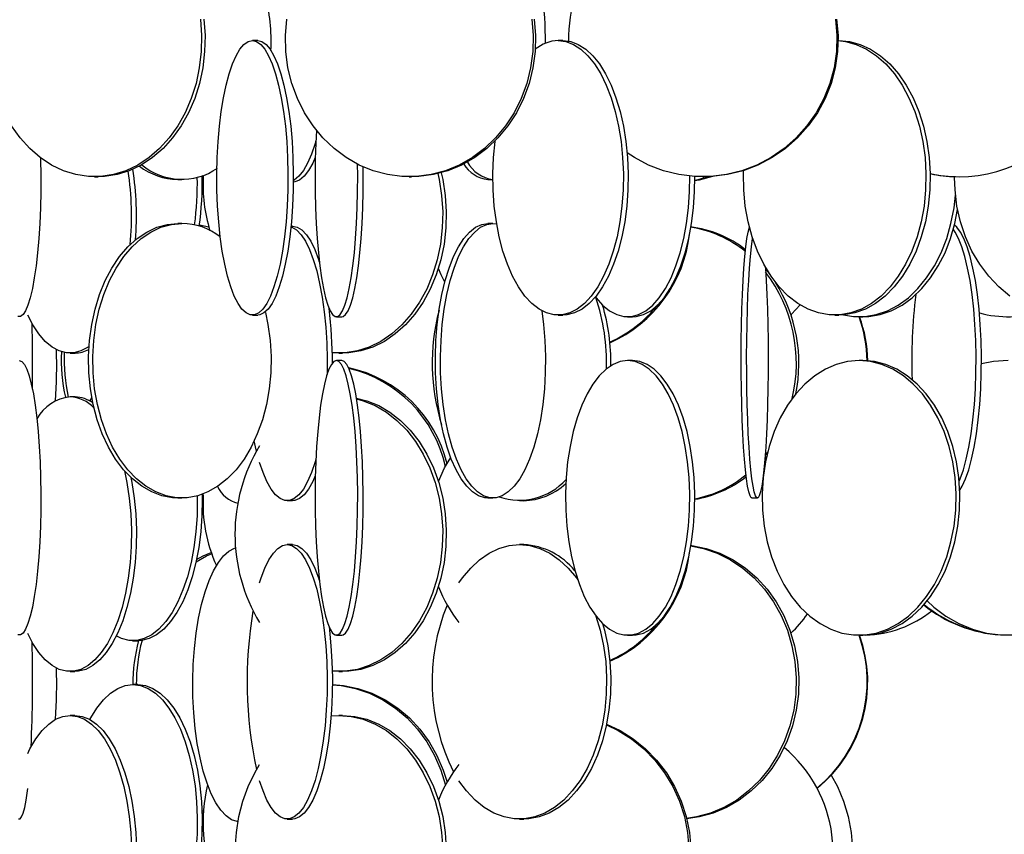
# Model space of a CAD drawing. Header units: millimetres. Extents: x 245 to 1837, y 202 to 1990.
# Tile 17 of 23: x 1558 to 1737, y 976 to 1125. Entities that reach past the tile are written whole.
import ezdxf

# ---------------------------------------------------------------- set-up
doc = ezdxf.new("R2010")
doc.units = ezdxf.units.MM

msp = doc.modelspace()

# ---------------------------------------------------------------- linework, layer by layer
at = {"color": 7, "linetype": 'Continuous', "lineweight": 25}
for p, q in [((1601.07, 1120.91), (1600.11, 1120.91)), ((1656.64, 1120.91), (1655.76, 1120.91)), ((1706.84, 1120.91), (1706.72, 1120.91)), ((1571.4, 1096.11), (1572.03, 1096.11)), ((1586.52, 1095.61), (1587.28, 1095.61)), ((1590.95, 1096.01), (1591.16, 1096.05)), ((1591.17, 1096.17), (1590.97, 1096.27)), ((1628.66, 1096.11), (1629.09, 1096.11)), ((1642.97, 1095.61), (1643.88, 1095.61)), ((1682.07, 1096.11), (1682.28, 1096.11)), ((1728.73, 1096.11), (1728.75, 1096.11)), ((1587.28, 1087.61), (1586.52, 1087.61)), ((1607.4, 1087.11), (1607.14, 1087.11)), ((1643.9, 1087.61), (1642.97, 1087.61)), ((1643.9, 1087.61), (1644.56, 1087.55)), ((1600.11, 1070.91), (1601.07, 1070.91)), ((1615.4, 1070.61), (1616.38, 1070.61)), ((1655.76, 1070.91), (1656.64, 1070.91)), ((1668.41, 1070.61), (1669.3, 1070.61)), ((1706.09, 1070.91), (1706.84, 1070.91)), ((1710.54, 1070.61), (1711.24, 1070.61)), ((1566.93, 1064), (1567.82, 1064)), ((1615.87, 1064), (1616.52, 1064)), ((1616.38, 1062.61), (1615.4, 1062.61)), ((1669.3, 1062.61), (1668.41, 1062.61)), ((1711.24, 1062.61), (1710.54, 1062.61)), ((1567.82, 1056), (1566.93, 1056)), ((1693.69, 1045.12), (1693.39, 1044.76)), ((1693.9, 1045.99), (1693.44, 1045.39)), ((1590.95, 1038.01), (1591.16, 1038.05)), ((1591.17, 1038.17), (1590.97, 1038.27)), ((1586.52, 1037.61), (1587.28, 1037.61)), ((1606.45, 1037.11), (1607.4, 1037.11)), ((1642.97, 1037.61), (1643.9, 1037.61)), ((1648.71, 1037.11), (1649.49, 1037.11)), ((1691.03, 1037.61), (1692.02, 1037.61)), ((1607.4, 1029.11), (1606.45, 1029.11)), ((1649.49, 1029.11), (1648.71, 1029.11)), ((1615.4, 1012.61), (1616.38, 1012.61)), ((1668.41, 1012.61), (1669.3, 1012.61)), ((1710.54, 1012.61), (1711.24, 1012.61)), ((1578.31, 1011.61), (1578.37, 1011.61)), ((1578.37, 1011.61), (1579.25, 1011.61)), ((1579.25, 1011.61), (1579.3, 1011.61)), ((1566.93, 1006), (1567.82, 1006)), ((1615.87, 1006), (1616.52, 1006)), ((1578.35, 1003.61), (1578.31, 1003.61)), ((1579.25, 1003.61), (1578.37, 1003.61)), ((1567.82, 998), (1566.93, 998)), ((1616.52, 998), (1615.87, 998)), ((1591.19, 980.47), (1590.94, 980.6)), ((1591.17, 980.17), (1590.95, 980.28)), ((1606.45, 979.11), (1607.4, 979.11)), ((1648.71, 979.11), (1649.49, 979.11))]:
    msp.add_line(p, q, dxfattribs=at)
at = {"color": 7, "linetype": 'Continuous', "lineweight": 25, "flags": 128}
for points in [[(1590.66, 1124.8), (1590.86, 1121.85), (1590.79, 1118.89), (1590.45, 1115.96), (1589.85, 1113.1), (1588.98, 1110.36), (1587.86, 1107.76), (1586.52, 1105.36), (1584.96, 1103.17), (1583.21, 1101.24), (1581.3, 1099.58), (1579.25, 1098.23), (1577.09, 1097.2), (1574.84, 1096.5), (1572.55, 1096.15), (1570.25, 1096.15), (1567.95, 1096.5), (1565.71, 1097.2), (1563.55, 1098.23), (1561.5, 1099.58), (1559.58, 1101.24), (1557.83, 1103.17), (1556.28, 1105.36)], [(1591.28, 1124.8), (1591.49, 1121.85), (1591.42, 1118.89), (1591.08, 1115.96), (1590.47, 1113.1), (1589.61, 1110.36), (1588.49, 1107.76), (1587.15, 1105.36), (1585.59, 1103.17), (1583.84, 1101.24), (1581.93, 1099.58), (1579.88, 1098.23), (1577.71, 1097.2), (1575.47, 1096.5), (1573.18, 1096.15), (1572.03, 1096.11)], [(1650.98, 1124.8), (1651.21, 1121.85), (1651.14, 1118.89), (1650.74, 1115.96), (1650.04, 1113.1), (1649.03, 1110.36), (1647.74, 1107.76), (1646.18, 1105.36), (1644.38, 1103.17), (1642.35, 1101.24), (1640.14, 1099.58), (1637.76, 1098.23), (1635.25, 1097.2), (1632.65, 1096.5), (1630, 1096.15), (1627.32, 1096.15), (1624.67, 1096.5), (1622.07, 1097.2), (1619.57, 1098.23), (1617.19, 1099.58), (1614.97, 1101.24), (1612.94, 1103.17), (1611.14, 1105.36), (1609.58, 1107.76), (1608.29, 1110.36), (1607.29, 1113.1), (1606.58, 1115.96), (1606.19, 1118.89), (1606.11, 1121.85), (1606.35, 1124.8)], [(1651.41, 1124.8), (1651.65, 1121.85), (1651.57, 1118.89), (1651.17, 1115.96), (1650.47, 1113.1), (1649.46, 1110.36), (1648.17, 1107.76), (1646.61, 1105.36), (1644.81, 1103.17), (1642.78, 1101.24), (1640.57, 1099.58), (1638.19, 1098.23), (1635.68, 1097.2), (1633.08, 1096.5), (1630.43, 1096.15), (1629.09, 1096.11)], [(1706.24, 1124.8), (1706.5, 1121.85), (1706.41, 1118.89), (1705.98, 1115.96), (1705.22, 1113.1), (1704.13, 1110.36), (1702.74, 1107.76), (1701.05, 1105.36), (1699.09, 1103.17), (1696.9, 1101.24), (1694.5, 1099.58), (1691.92, 1098.23), (1689.21, 1097.2), (1686.39, 1096.5), (1683.52, 1096.15), (1680.62, 1096.15), (1677.75, 1096.5), (1674.93, 1097.2), (1672.22, 1098.23), (1669.64, 1099.58), (1668.31, 1100.45)], [(1706.45, 1124.8), (1706.71, 1121.85), (1706.62, 1118.89), (1706.2, 1115.96), (1705.43, 1113.1), (1704.34, 1110.36), (1702.95, 1107.76), (1701.26, 1105.36), (1699.3, 1103.17), (1697.11, 1101.24), (1694.71, 1099.58), (1692.13, 1098.23), (1689.42, 1097.2), (1686.6, 1096.5), (1683.73, 1096.15), (1682.28, 1096.11)], [(1600.11, 1120.91), (1600.87, 1120.73), (1601.63, 1120.21), (1602.36, 1119.34), (1603.06, 1118.15), (1603.73, 1116.64), (1604.34, 1114.85), (1604.89, 1112.78), (1605.37, 1110.48), (1605.78, 1107.98), (1606.11, 1105.3), (1606.36, 1102.5), (1606.52, 1099.6), (1606.58, 1096.65), (1606.56, 1093.69), (1606.45, 1090.76), (1606.25, 1087.9), (1605.96, 1085.16), (1605.59, 1082.56), (1605.14, 1080.16), (1604.62, 1077.97), (1604.04, 1076.04), (1603.4, 1074.38), (1602.72, 1073.03), (1602, 1072), (1601.25, 1071.3), (1600.49, 1070.95), (1599.72, 1070.95), (1598.96, 1071.3), (1598.21, 1072), (1597.49, 1073.03), (1596.81, 1074.38), (1596.17, 1076.04), (1595.59, 1077.97), (1595.07, 1080.16), (1594.62, 1082.56), (1594.25, 1085.16), (1593.97, 1087.9), (1593.76, 1090.76), (1593.65, 1093.69), (1593.63, 1096.65), (1593.69, 1099.6), (1593.85, 1102.5), (1594.1, 1105.3), (1594.43, 1107.98), (1594.84, 1110.48), (1595.32, 1112.78), (1595.87, 1114.85), (1596.48, 1116.64), (1597.15, 1118.15), (1597.85, 1119.34), (1598.58, 1120.21), (1599.34, 1120.73), (1600.11, 1120.91)], [(1601.07, 1120.91), (1601.84, 1120.73), (1602.59, 1120.21), (1603.33, 1119.34), (1604.03, 1118.15), (1604.69, 1116.64), (1605.3, 1114.85), (1605.85, 1112.78), (1606.34, 1110.48), (1606.75, 1107.98), (1607.08, 1105.3), (1607.32, 1102.5), (1607.48, 1099.6), (1607.55, 1096.65), (1607.53, 1093.69), (1607.41, 1090.76), (1607.21, 1087.9), (1606.92, 1085.16), (1606.55, 1082.56), (1606.1, 1080.16), (1605.59, 1077.97), (1605, 1076.04), (1604.37, 1074.38), (1603.68, 1073.03), (1602.96, 1072), (1602.22, 1071.3), (1601.45, 1070.95), (1601.07, 1070.91)], [(1655.76, 1120.91), (1657.16, 1120.73), (1658.55, 1120.21), (1659.89, 1119.34), (1661.18, 1118.15), (1662.39, 1116.64), (1663.51, 1114.85), (1664.52, 1112.78), (1665.4, 1110.48), (1666.16, 1107.98), (1666.76, 1105.3), (1667.21, 1102.5), (1667.5, 1099.6), (1667.63, 1096.65), (1667.58, 1093.69), (1667.38, 1090.76), (1667.01, 1087.9), (1666.48, 1085.16), (1665.8, 1082.56), (1664.98, 1080.16), (1664.03, 1077.97), (1662.96, 1076.04), (1661.79, 1074.38), (1660.54, 1073.03), (1659.22, 1072), (1657.86, 1071.3), (1656.46, 1070.95), (1655.05, 1070.95), (1653.66, 1071.3), (1652.29, 1072), (1650.97, 1073.03), (1649.72, 1074.38), (1648.55, 1076.04), (1647.48, 1077.97), (1646.53, 1080.16), (1645.71, 1082.56), (1645.04, 1085.16), (1644.51, 1087.9), (1644.14, 1090.76), (1643.93, 1093.69), (1643.89, 1096.65), (1644.01, 1099.6), (1644.3, 1102.5), (1644.32, 1102.66)], [(1656.64, 1120.91), (1658.04, 1120.73), (1659.43, 1120.21), (1660.77, 1119.34), (1662.06, 1118.15), (1663.27, 1116.64), (1664.39, 1114.85), (1665.4, 1112.78), (1666.28, 1110.48), (1667.04, 1107.98), (1667.64, 1105.3), (1668.09, 1102.5), (1668.38, 1099.6), (1668.51, 1096.65), (1668.46, 1093.69), (1668.26, 1090.76), (1667.89, 1087.9), (1667.36, 1085.16), (1666.68, 1082.56), (1665.86, 1080.16), (1664.91, 1077.97), (1663.84, 1076.04), (1662.67, 1074.38), (1661.42, 1073.03), (1660.1, 1072), (1658.74, 1071.3), (1657.34, 1070.95), (1656.64, 1070.91)], [(1706.72, 1120.89), (1708.06, 1120.73), (1710, 1120.21), (1711.88, 1119.34), (1713.69, 1118.15), (1715.38, 1116.64), (1716.95, 1114.85), (1718.36, 1112.78), (1719.6, 1110.48), (1720.65, 1107.98), (1721.5, 1105.3), (1722.13, 1102.5), (1722.54, 1099.6), (1722.71, 1096.65), (1722.65, 1093.69), (1722.36, 1090.76), (1721.84, 1087.9), (1721.1, 1085.16), (1720.15, 1082.56), (1719, 1080.16), (1717.67, 1077.97), (1716.18, 1076.04), (1714.55, 1074.38), (1712.8, 1073.03), (1710.95, 1072), (1709.03, 1071.3), (1707.08, 1070.95), (1705.11, 1070.95), (1703.15, 1071.3), (1701.24, 1072), (1699.39, 1073.03), (1697.64, 1074.38), (1696, 1076.04), (1694.51, 1077.97), (1693.18, 1080.16), (1692.03, 1082.56), (1691.08, 1085.16), (1690.34, 1087.9), (1689.82, 1090.76), (1689.53, 1093.69), (1689.47, 1096.65), (1689.49, 1097.22)], [(1706.84, 1120.91), (1708.81, 1120.73), (1710.74, 1120.21), (1712.63, 1119.34), (1714.43, 1118.15), (1716.13, 1116.64), (1717.69, 1114.85), (1719.11, 1112.78), (1720.35, 1110.48), (1721.4, 1107.98), (1722.25, 1105.3), (1722.88, 1102.5), (1723.29, 1099.6), (1723.46, 1096.65), (1723.4, 1093.69), (1723.11, 1090.76), (1722.59, 1087.9), (1721.85, 1085.16), (1720.9, 1082.56), (1719.75, 1080.16), (1718.42, 1077.97), (1716.93, 1076.04), (1715.29, 1074.38), (1713.54, 1073.03), (1711.7, 1072), (1709.78, 1071.3), (1707.82, 1070.95), (1706.84, 1070.91)], [(1611.77, 1104.54), (1611.65, 1102.2), (1611.56, 1099.3), (1611.51, 1096.35), (1611.53, 1093.39), (1611.6, 1090.46), (1611.72, 1087.6), (1611.89, 1084.86), (1612.11, 1082.26), (1612.38, 1079.86), (1612.69, 1077.67), (1613.04, 1075.74), (1613.42, 1074.08), (1613.83, 1072.73), (1614.26, 1071.7), (1614.71, 1071), (1615.17, 1070.65), (1615.63, 1070.65), (1616.08, 1071), (1616.53, 1071.7), (1616.96, 1072.73), (1617.37, 1074.08), (1617.75, 1075.74), (1618.1, 1077.67), (1618.41, 1079.86), (1618.68, 1082.26), (1618.9, 1084.86), (1619.07, 1087.6), (1619.19, 1090.46), (1619.26, 1093.39), (1619.28, 1096.35), (1619.25, 1098.39)], [(1611.67, 1102.74), (1611.51, 1102.17), (1610.86, 1100.24), (1610.14, 1098.58), (1609.38, 1097.23), (1608.57, 1096.2), (1607.73, 1095.5), (1607.55, 1095.4)], [(1561.56, 1099.53), (1561.57, 1099.3), (1561.61, 1096.35), (1561.59, 1093.39), (1561.52, 1090.46), (1561.4, 1087.6), (1561.23, 1084.86), (1561, 1082.26), (1560.73, 1079.86), (1560.41, 1077.67), (1560.06, 1075.74), (1559.67, 1074.08), (1559.26, 1072.73), (1558.82, 1071.7), (1558.37, 1071), (1557.9, 1070.65), (1557.44, 1070.65)], [(1611.56, 1099.61), (1611.1, 1098.58), (1610.33, 1097.23), (1609.53, 1096.2), (1608.69, 1095.5), (1607.83, 1095.15), (1607.55, 1095.11)], [(1616.38, 1070.61), (1616.61, 1070.65), (1617.07, 1071), (1617.52, 1071.7), (1617.95, 1072.73), (1618.36, 1074.08), (1618.74, 1075.74), (1619.09, 1077.67), (1619.4, 1079.86), (1619.67, 1082.26), (1619.89, 1084.86), (1620.06, 1087.6), (1620.18, 1090.46), (1620.25, 1093.39), (1620.26, 1096.35), (1620.25, 1097.91)], [(1634.45, 1096.82), (1634.74, 1095.58), (1635.2, 1092.69), (1635.4, 1089.74), (1635.33, 1086.78), (1635, 1083.85), (1634.41, 1080.99), (1633.57, 1078.24), (1632.49, 1075.65), (1631.18, 1073.24), (1629.67, 1071.06), (1627.98, 1069.12), (1626.12, 1067.47), (1624.13, 1066.12), (1622.04, 1065.09), (1619.86, 1064.39), (1617.64, 1064.04), (1616.52, 1064)], [(1633.84, 1096.67), (1634.08, 1095.58), (1634.54, 1092.69), (1634.74, 1089.74), (1634.67, 1086.78), (1634.34, 1083.85), (1633.75, 1080.99), (1632.91, 1078.24), (1631.83, 1075.65), (1630.53, 1073.24), (1629.02, 1071.06), (1627.32, 1069.12), (1625.47, 1067.47), (1623.48, 1066.12), (1621.38, 1065.09), (1619.21, 1064.39), (1616.99, 1064.04), (1614.75, 1064.04), (1614.65, 1064.05)], [(1662.54, 1074.22), (1662.65, 1074.08), (1663.84, 1072.73), (1665.1, 1071.7), (1666.41, 1071), (1667.74, 1070.65), (1669.08, 1070.65), (1670.41, 1071), (1671.72, 1071.7), (1672.97, 1072.73), (1674.17, 1074.08), (1675.28, 1075.74), (1676.3, 1077.67), (1677.2, 1079.86), (1677.98, 1082.26), (1678.63, 1084.86), (1679.14, 1087.6), (1679.49, 1090.46), (1679.69, 1093.39), (1679.73, 1096.22)], [(1669.3, 1070.61), (1669.97, 1070.65), (1671.3, 1071), (1672.61, 1071.7), (1673.87, 1072.73), (1675.06, 1074.08), (1676.17, 1075.74), (1677.19, 1077.67), (1678.09, 1079.86), (1678.88, 1082.26), (1679.52, 1084.86), (1680.03, 1087.6), (1680.38, 1090.46), (1680.58, 1093.39), (1680.62, 1096.15)], [(1683.84, 1096.16), (1681.42, 1095.5), (1680.62, 1095.36)], [(1683.28, 1096.13), (1680.95, 1095.5), (1680.62, 1095.44)], [(1737.98, 1074.38), (1735.97, 1076.04), (1734.13, 1077.97), (1732.49, 1080.16), (1731.08, 1082.56), (1729.91, 1085.16), (1728.99, 1087.9), (1728.35, 1090.76), (1728, 1093.69), (1727.92, 1095.95)], [(1707.67, 1070.94), (1709.49, 1070.65), (1711.58, 1070.65), (1713.66, 1071), (1715.69, 1071.7), (1717.65, 1072.73), (1719.51, 1074.08), (1721.25, 1075.74), (1722.83, 1077.67), (1724.25, 1079.86), (1725.47, 1082.26), (1726.48, 1084.86), (1727.26, 1087.6), (1727.81, 1090.46), (1728.08, 1092.77)], [(1711.24, 1070.61), (1712.29, 1070.65), (1714.37, 1071), (1716.4, 1071.7), (1718.36, 1072.73), (1720.22, 1074.08), (1721.96, 1075.74), (1723.54, 1077.67), (1724.95, 1079.86), (1726.17, 1082.26), (1727.18, 1084.86), (1727.97, 1087.6), (1728.47, 1090.13)], [(1586.52, 1037.61), (1585.56, 1037.65), (1583.65, 1038), (1581.78, 1038.7), (1579.97, 1039.73), (1578.26, 1041.08), (1576.67, 1042.74), (1575.21, 1044.67), (1573.91, 1046.86), (1572.79, 1049.26), (1571.86, 1051.86), (1571.14, 1054.6), (1570.63, 1057.46), (1570.35, 1060.39), (1570.29, 1063.35), (1570.46, 1066.3), (1570.86, 1069.2), (1571.48, 1072), (1572.3, 1074.68), (1573.33, 1077.18), (1574.54, 1079.48), (1575.92, 1081.55), (1577.45, 1083.34), (1579.11, 1084.85), (1580.87, 1086.04), (1582.71, 1086.91), (1584.6, 1087.43), (1586.52, 1087.61), (1586.52, 1087.61)], [(1602.48, 1071.36), (1602.94, 1069.2), (1603.33, 1066.3), (1603.5, 1063.35), (1603.45, 1060.39), (1603.16, 1057.46), (1602.66, 1054.6), (1601.93, 1051.86), (1601, 1049.26), (1599.88, 1046.86), (1598.59, 1044.67), (1597.13, 1042.74), (1595.53, 1041.08), (1593.82, 1039.73), (1592.02, 1038.7), (1590.15, 1038), (1588.24, 1037.65), (1586.32, 1037.65), (1584.41, 1038), (1582.54, 1038.7), (1580.74, 1039.73), (1579.02, 1041.08), (1577.43, 1042.74), (1575.97, 1044.67), (1574.67, 1046.86), (1573.55, 1049.26), (1572.62, 1051.86), (1571.9, 1054.6), (1571.39, 1057.46), (1571.11, 1060.39), (1571.05, 1063.35), (1571.22, 1066.3), (1571.62, 1069.2), (1572.24, 1072), (1573.06, 1074.68), (1574.09, 1077.18), (1575.3, 1079.48), (1576.68, 1081.55), (1578.21, 1083.34), (1579.87, 1084.85), (1581.63, 1086.04), (1583.47, 1086.91), (1585.36, 1087.43), (1587.28, 1087.61), (1587.28, 1087.61)], [(1592.22, 1086.89), (1592.17, 1086.91), (1590.46, 1087.31)], [(1607.13, 1087), (1607.31, 1086.93), (1608.15, 1086.41), (1608.98, 1085.54), (1609.76, 1084.35), (1610.51, 1082.84), (1611.19, 1081.05), (1611.81, 1078.98), (1612.35, 1076.68), (1612.81, 1074.18), (1613.18, 1071.5), (1613.46, 1068.7), (1613.63, 1065.8), (1613.71, 1062.85), (1613.69, 1060.07)], [(1607.4, 1087.11), (1608.26, 1086.93), (1609.11, 1086.41), (1609.93, 1085.54), (1610.72, 1084.35), (1611.46, 1082.84), (1612.15, 1081.05), (1612.29, 1080.62)], [(1642.97, 1037.61), (1642.41, 1037.65), (1641.28, 1038), (1640.18, 1038.7), (1639.12, 1039.73), (1638.11, 1041.08), (1637.17, 1042.74), (1636.31, 1044.67), (1635.55, 1046.86), (1634.89, 1049.26), (1634.34, 1051.86), (1633.91, 1054.6), (1633.62, 1057.46), (1633.45, 1060.39), (1633.41, 1063.35), (1633.51, 1066.3), (1633.75, 1069.2), (1634.11, 1072), (1634.6, 1074.68), (1635.2, 1077.18), (1635.92, 1079.48), (1636.73, 1081.55), (1637.63, 1083.34), (1638.61, 1084.85), (1639.64, 1086.04), (1640.73, 1086.91), (1641.84, 1087.43), (1642.97, 1087.61), (1642.97, 1087.61)], [(1652.8, 1071.69), (1653.12, 1069.2), (1653.35, 1066.3), (1653.45, 1063.35), (1653.42, 1060.39), (1653.25, 1057.46), (1652.95, 1054.6), (1652.53, 1051.86), (1651.98, 1049.26), (1651.32, 1046.86), (1650.56, 1044.67), (1649.7, 1042.74), (1648.76, 1041.08), (1647.75, 1039.73), (1646.69, 1038.7), (1645.59, 1038), (1644.46, 1037.65), (1643.33, 1037.65), (1642.2, 1038), (1641.1, 1038.7), (1640.04, 1039.73), (1639.03, 1041.08), (1638.09, 1042.74), (1637.24, 1044.67), (1636.47, 1046.86), (1635.81, 1049.26), (1635.26, 1051.86), (1634.84, 1054.6), (1634.54, 1057.46), (1634.37, 1060.39), (1634.34, 1063.35), (1634.44, 1066.3), (1634.67, 1069.2), (1635.04, 1072), (1635.52, 1074.68), (1636.13, 1077.18), (1636.84, 1079.48), (1637.65, 1081.55), (1638.55, 1083.34), (1639.53, 1084.85), (1640.57, 1086.04), (1641.65, 1086.91), (1642.77, 1087.43), (1643.9, 1087.61), (1643.9, 1087.61)], [(1691.03, 1037.61), (1690.91, 1037.65), (1690.68, 1038), (1690.46, 1038.7), (1690.24, 1039.73), (1690.03, 1041.08), (1689.84, 1042.74), (1689.67, 1044.67), (1689.51, 1046.86), (1689.37, 1049.26), (1689.26, 1051.86), (1689.17, 1054.6), (1689.11, 1057.46), (1689.08, 1060.39), (1689.07, 1063.35), (1689.09, 1066.3), (1689.14, 1069.2), (1689.22, 1072), (1689.31, 1074.68), (1689.44, 1077.18), (1689.58, 1079.48), (1689.75, 1081.55), (1689.94, 1083.34), (1690.13, 1084.85), (1690.35, 1086.04), (1690.57, 1086.91), (1690.57, 1086.93)], [(1728.77, 1040.64), (1728.95, 1041.08), (1729.53, 1042.74), (1730.05, 1044.67), (1730.52, 1046.86), (1730.92, 1049.26), (1731.25, 1051.86), (1731.51, 1054.6), (1731.7, 1057.46), (1731.8, 1060.39), (1731.82, 1063.35), (1731.76, 1066.3), (1731.62, 1069.2), (1731.39, 1072), (1731.1, 1074.68), (1730.73, 1077.18), (1730.29, 1079.48), (1729.79, 1081.55), (1729.24, 1083.34), (1728.65, 1084.85), (1728.02, 1086.04), (1727.69, 1086.51)], [(1728.87, 1039), (1729.31, 1039.73), (1729.92, 1041.08), (1730.5, 1042.74), (1731.02, 1044.67), (1731.49, 1046.86), (1731.89, 1049.26), (1732.23, 1051.86), (1732.49, 1054.6), (1732.67, 1057.46), (1732.77, 1060.39), (1732.79, 1063.35), (1732.73, 1066.3), (1732.59, 1069.2), (1732.37, 1072), (1732.07, 1074.68), (1731.7, 1077.18), (1731.26, 1079.48), (1730.77, 1081.55), (1730.22, 1083.34), (1729.62, 1084.85), (1728.99, 1086.04), (1728.33, 1086.91), (1727.89, 1087.28)], [(1693.46, 1079.66), (1693.47, 1079.48), (1693.61, 1077.18), (1693.74, 1074.68), (1693.84, 1072), (1693.91, 1069.2), (1693.96, 1066.3), (1693.98, 1063.35), (1693.97, 1060.39), (1693.94, 1057.46), (1693.88, 1054.6), (1693.79, 1051.86), (1693.68, 1049.26), (1693.54, 1046.86), (1693.39, 1044.67), (1693.21, 1042.74), (1693.02, 1041.08), (1692.81, 1039.73), (1692.6, 1038.7), (1692.37, 1038), (1692.14, 1037.65), (1691.91, 1037.65), (1691.68, 1038), (1691.45, 1038.7), (1691.24, 1039.73), (1691.03, 1041.08), (1690.84, 1042.74), (1690.66, 1044.67), (1690.51, 1046.86), (1690.37, 1049.26), (1690.26, 1051.86), (1690.17, 1054.6), (1690.11, 1057.46), (1690.08, 1060.39), (1690.07, 1063.35), (1690.09, 1066.3), (1690.14, 1069.2), (1690.21, 1072), (1690.31, 1074.68), (1690.44, 1077.18), (1690.58, 1079.48), (1690.75, 1081.55), (1690.93, 1083.34), (1691.13, 1084.85), (1691.15, 1084.95)], [(1635.12, 1076.89), (1634.46, 1078.24), (1633.96, 1079.42)], [(1693.48, 1079.36), (1693.79, 1078.98), (1694.11, 1078.57)], [(1699.81, 1072.76), (1698.22, 1071.06), (1698.14, 1070.98)], [(1570.37, 1065.21), (1570.19, 1065.09), (1568.9, 1064.39), (1567.59, 1064.04), (1566.27, 1064.04), (1564.95, 1064.39), (1563.67, 1065.09), (1562.42, 1066.12), (1561.25, 1067.47), (1560.15, 1069.12), (1559.21, 1070.92)], [(1557.67, 1062.61), (1558.14, 1062.43), (1558.6, 1061.91), (1559.04, 1061.04), (1559.47, 1059.85), (1559.87, 1058.34), (1560.24, 1056.55), (1560.58, 1054.48), (1560.87, 1052.18), (1561.12, 1049.68), (1561.32, 1047), (1561.47, 1044.2), (1561.57, 1041.3), (1561.61, 1038.35), (1561.59, 1035.39), (1561.52, 1032.46), (1561.4, 1029.6), (1561.23, 1026.86), (1561, 1024.26), (1560.73, 1021.86), (1560.41, 1019.67), (1560.06, 1017.74), (1559.67, 1016.08), (1559.26, 1014.73), (1558.82, 1013.7), (1558.37, 1013), (1557.9, 1012.65), (1557.44, 1012.65)], [(1615.4, 1062.61), (1614.94, 1062.43), (1614.48, 1061.91), (1614.04, 1061.04), (1613.62, 1059.85), (1613.23, 1058.34), (1612.86, 1056.55), (1612.53, 1054.48), (1612.24, 1052.18), (1612, 1049.68), (1611.8, 1047), (1611.65, 1044.2), (1611.56, 1041.3), (1611.51, 1038.35), (1611.53, 1035.39), (1611.6, 1032.46), (1611.72, 1029.6), (1611.89, 1026.86), (1612.11, 1024.26), (1612.38, 1021.86), (1612.69, 1019.67), (1613.04, 1017.74), (1613.42, 1016.08), (1613.83, 1014.73), (1614.26, 1013.7), (1614.71, 1013), (1615.17, 1012.65), (1615.63, 1012.65), (1616.08, 1013), (1616.53, 1013.7), (1616.96, 1014.73), (1617.37, 1016.08), (1617.75, 1017.74), (1618.1, 1019.67), (1618.41, 1021.86), (1618.68, 1024.26), (1618.9, 1026.86), (1619.07, 1029.6), (1619.19, 1032.46), (1619.26, 1035.39), (1619.28, 1038.35), (1619.23, 1041.3), (1619.14, 1044.2), (1618.99, 1047), (1618.79, 1049.68), (1618.55, 1052.18), (1618.26, 1054.48), (1617.93, 1056.55), (1617.56, 1058.34), (1617.17, 1059.85), (1616.75, 1061.04), (1616.31, 1061.91), (1615.85, 1062.43), (1615.4, 1062.61)], [(1616.38, 1012.61), (1616.61, 1012.65), (1617.07, 1013), (1617.52, 1013.7), (1617.95, 1014.73), (1618.36, 1016.08), (1618.74, 1017.74), (1619.09, 1019.67), (1619.4, 1021.86), (1619.67, 1024.26), (1619.89, 1026.86), (1620.06, 1029.6), (1620.18, 1032.46), (1620.25, 1035.39), (1620.26, 1038.35), (1620.22, 1041.3), (1620.13, 1044.2), (1619.98, 1047), (1619.78, 1049.68), (1619.54, 1052.18), (1619.25, 1054.48), (1618.92, 1056.55), (1618.55, 1058.34), (1618.16, 1059.85), (1617.73, 1061.04), (1617.29, 1061.91), (1616.84, 1062.43), (1616.38, 1062.61), (1616.38, 1062.61)], [(1668.41, 1062.61), (1667.07, 1062.43), (1665.75, 1061.91), (1664.47, 1061.04), (1663.24, 1059.85), (1662.08, 1058.34), (1661.02, 1056.55), (1660.05, 1054.48), (1659.21, 1052.18), (1658.49, 1049.68), (1657.92, 1047), (1657.49, 1044.2), (1657.21, 1041.3), (1657.09, 1038.35), (1657.13, 1035.39), (1657.33, 1032.46), (1657.68, 1029.6), (1658.19, 1026.86), (1658.83, 1024.26), (1659.62, 1021.86), (1660.52, 1019.67), (1661.54, 1017.74), (1662.65, 1016.08), (1663.84, 1014.73), (1665.1, 1013.7), (1666.41, 1013), (1667.74, 1012.65), (1669.08, 1012.65), (1670.41, 1013), (1671.72, 1013.7), (1672.97, 1014.73), (1674.17, 1016.08), (1675.28, 1017.74), (1676.3, 1019.67), (1677.2, 1021.86), (1677.98, 1024.26), (1678.63, 1026.86), (1679.14, 1029.6), (1679.49, 1032.46), (1679.69, 1035.39), (1679.73, 1038.35), (1679.61, 1041.3), (1679.33, 1044.2), (1678.9, 1047), (1678.33, 1049.68), (1677.61, 1052.18), (1676.76, 1054.48), (1675.8, 1056.55), (1674.74, 1058.34), (1673.58, 1059.85), (1672.35, 1061.04), (1671.07, 1061.91), (1669.75, 1062.43), (1668.41, 1062.61)], [(1669.3, 1012.61), (1669.97, 1012.65), (1671.3, 1013), (1672.61, 1013.7), (1673.87, 1014.73), (1675.06, 1016.08), (1676.17, 1017.74), (1677.19, 1019.67), (1678.09, 1021.86), (1678.88, 1024.26), (1679.52, 1026.86), (1680.03, 1029.6), (1680.38, 1032.46), (1680.58, 1035.39), (1680.62, 1038.35), (1680.5, 1041.3), (1680.22, 1044.2), (1679.79, 1047), (1679.22, 1049.68), (1678.5, 1052.18), (1677.66, 1054.48), (1676.69, 1056.55), (1675.63, 1058.34), (1674.47, 1059.85), (1673.24, 1061.04), (1671.96, 1061.91), (1670.64, 1062.43), (1669.3, 1062.61), (1669.3, 1062.61)], [(1710.54, 1062.61), (1708.45, 1062.43), (1706.39, 1061.91), (1704.39, 1061.04), (1702.47, 1059.85), (1700.67, 1058.34), (1699.01, 1056.55), (1697.51, 1054.48), (1696.19, 1052.18), (1695.07, 1049.68), (1694.17, 1047), (1693.5, 1044.2), (1693.07, 1041.3), (1692.89, 1038.35), (1692.95, 1035.39), (1693.26, 1032.46), (1693.81, 1029.6), (1694.59, 1026.86), (1695.6, 1024.26), (1696.82, 1021.86), (1698.24, 1019.67), (1699.82, 1017.74), (1701.56, 1016.08), (1703.42, 1014.73), (1705.38, 1013.7), (1707.41, 1013), (1709.49, 1012.65), (1711.58, 1012.65), (1713.66, 1013), (1715.69, 1013.7), (1717.65, 1014.73), (1719.51, 1016.08), (1721.25, 1017.74), (1722.83, 1019.67), (1724.25, 1021.86), (1725.47, 1024.26), (1726.48, 1026.86), (1727.26, 1029.6), (1727.81, 1032.46), (1728.12, 1035.39), (1728.18, 1038.35), (1728, 1041.3), (1727.57, 1044.2), (1726.9, 1047), (1726, 1049.68), (1724.88, 1052.18), (1723.56, 1054.48), (1722.06, 1056.55), (1720.4, 1058.34), (1718.6, 1059.85), (1716.68, 1061.04), (1714.68, 1061.91), (1712.62, 1062.43), (1710.54, 1062.61)], [(1711.24, 1012.61), (1712.29, 1012.65), (1714.37, 1013), (1716.4, 1013.7), (1718.36, 1014.73), (1720.22, 1016.08), (1721.96, 1017.74), (1723.54, 1019.67), (1724.95, 1021.86), (1726.17, 1024.26), (1727.18, 1026.86), (1727.97, 1029.6), (1728.52, 1032.46), (1728.83, 1035.39), (1728.89, 1038.35), (1728.71, 1041.3), (1728.28, 1044.2), (1727.61, 1047), (1726.71, 1049.68), (1725.59, 1052.18), (1724.27, 1054.48), (1722.77, 1056.55), (1721.11, 1058.34), (1719.31, 1059.85), (1717.39, 1061.04), (1715.39, 1061.91), (1713.33, 1062.43), (1711.24, 1062.61), (1711.24, 1062.61)], [(1737.65, 1062.61), (1735.02, 1062.43), (1732.79, 1062.01)], [(1570.55, 1055.24), (1570.71, 1055.55), (1570.89, 1055.86)], [(1619.07, 1055.63), (1620.3, 1055.3), (1622.44, 1054.43), (1624.49, 1053.24), (1626.41, 1051.73), (1628.19, 1049.93), (1629.8, 1047.87), (1631.21, 1045.57), (1632.4, 1043.07), (1633.36, 1040.39), (1634.08, 1037.58), (1634.54, 1034.69), (1634.74, 1031.74), (1634.67, 1028.78), (1634.34, 1025.85), (1633.75, 1022.99), (1632.91, 1020.24), (1631.83, 1017.65), (1630.53, 1015.24), (1629.02, 1013.06), (1627.32, 1011.12), (1625.47, 1009.47), (1623.48, 1008.12), (1621.38, 1007.09), (1619.21, 1006.39), (1616.99, 1006.04), (1614.75, 1006.04), (1614.65, 1006.05)], [(1619.05, 1055.77), (1620.96, 1055.3), (1623.1, 1054.43), (1625.14, 1053.24), (1627.07, 1051.73), (1628.85, 1049.93), (1630.45, 1047.87), (1631.86, 1045.57), (1633.06, 1043.07), (1634.02, 1040.39), (1634.74, 1037.58), (1635.2, 1034.69), (1635.4, 1031.74), (1635.33, 1028.78), (1635, 1025.85), (1634.41, 1022.99), (1633.57, 1020.24), (1632.49, 1017.65), (1631.18, 1015.24), (1629.67, 1013.06), (1627.98, 1011.12), (1626.12, 1009.47), (1624.13, 1008.12), (1622.04, 1007.09), (1619.86, 1006.39), (1617.64, 1006.04), (1616.52, 1006)], [(1600.85, 1046.15), (1600.8, 1046.36), (1600.45, 1047.99)], [(1633.96, 1040.57), (1635.1, 1043.07), (1636.2, 1044.96)], [(1611.67, 1044.74), (1611.51, 1044.17), (1610.86, 1042.24), (1610.14, 1040.58), (1609.38, 1039.23), (1608.57, 1038.2), (1607.73, 1037.5), (1606.88, 1037.15), (1606.02, 1037.15), (1605.16, 1037.5), (1604.32, 1038.2), (1603.52, 1039.23), (1602.75, 1040.58), (1602.04, 1042.24), (1601.43, 1044.03)], [(1576.84, 1042.54), (1577.28, 1040.39), (1577.71, 1037.58), (1577.98, 1034.69), (1578.1, 1031.74), (1578.06, 1028.78), (1577.86, 1025.85), (1577.51, 1022.99), (1577.02, 1020.24), (1576.38, 1017.65), (1575.6, 1015.24), (1574.71, 1013.06), (1573.71, 1011.12), (1572.61, 1009.47), (1571.43, 1008.12), (1570.19, 1007.09), (1568.9, 1006.39), (1567.59, 1006.04), (1566.27, 1006.04), (1564.95, 1006.39), (1563.67, 1007.09), (1562.42, 1008.12), (1561.25, 1009.47), (1560.15, 1011.12), (1559.21, 1012.92)], [(1578, 1041.33), (1578.18, 1040.39), (1578.6, 1037.58), (1578.87, 1034.69), (1578.99, 1031.74), (1578.95, 1028.78), (1578.76, 1025.85), (1578.41, 1022.99), (1577.91, 1020.24), (1577.27, 1017.65), (1576.5, 1015.24), (1575.61, 1013.06), (1574.6, 1011.12), (1573.5, 1009.47), (1572.33, 1008.12), (1571.09, 1007.09), (1569.8, 1006.39), (1568.48, 1006.04), (1567.82, 1006)], [(1611.56, 1041.61), (1611.1, 1040.58), (1610.33, 1039.23), (1609.53, 1038.2), (1608.69, 1037.5), (1607.83, 1037.15), (1607.4, 1037.11)], [(1590.07, 1037.98), (1590.08, 1037.35), (1590.04, 1034.39), (1589.84, 1031.46), (1589.47, 1028.6), (1588.95, 1025.86), (1588.28, 1023.26), (1587.47, 1020.86), (1586.53, 1018.67), (1585.48, 1016.74), (1584.33, 1015.08), (1583.09, 1013.73), (1581.79, 1012.7), (1580.44, 1012), (1579.06, 1011.65), (1577.67, 1011.65), (1576.29, 1012), (1575.32, 1012.47)], [(1590.95, 1038.28), (1590.97, 1037.35), (1590.93, 1034.39), (1590.72, 1031.46), (1590.36, 1028.6), (1589.83, 1025.86), (1589.16, 1023.26), (1588.35, 1020.86), (1587.42, 1018.67), (1586.36, 1016.74), (1585.21, 1015.08), (1583.97, 1013.73), (1582.67, 1012.7), (1581.32, 1012), (1579.94, 1011.65), (1579.25, 1011.61)], [(1606.45, 1029.11), (1607.31, 1028.93), (1608.15, 1028.41), (1608.98, 1027.54), (1609.76, 1026.35), (1610.51, 1024.84), (1611.19, 1023.05), (1611.81, 1020.98), (1612.35, 1018.68), (1612.81, 1016.18), (1613.18, 1013.5), (1613.46, 1010.7), (1613.63, 1007.8), (1613.71, 1004.85), (1613.69, 1001.89), (1613.56, 998.96), (1613.33, 996.1), (1613.01, 993.36), (1612.59, 990.76), (1612.09, 988.36), (1611.51, 986.17), (1610.86, 984.24), (1610.14, 982.58), (1609.38, 981.23), (1608.57, 980.2), (1607.73, 979.5), (1606.88, 979.15), (1606.02, 979.15), (1605.16, 979.5), (1604.32, 980.2), (1603.52, 981.23), (1602.75, 982.58), (1602.04, 984.24), (1601.41, 986.1)], [(1601.41, 1022.12), (1601.7, 1023.05), (1602.39, 1024.84), (1603.13, 1026.35), (1603.92, 1027.54), (1604.74, 1028.41), (1605.59, 1028.93), (1606.45, 1029.11)], [(1607.4, 1029.11), (1608.26, 1028.93), (1609.11, 1028.41), (1609.93, 1027.54), (1610.72, 1026.35), (1611.46, 1024.84), (1612.15, 1023.05), (1612.29, 1022.62)], [(1637.71, 1022.12), (1638.35, 1023.05), (1639.85, 1024.84), (1641.47, 1026.35), (1643.19, 1027.54), (1644.99, 1028.41), (1646.84, 1028.93), (1648.71, 1029.11)], [(1648.71, 1029.11), (1650.59, 1028.93), (1652.44, 1028.41), (1654.24, 1027.54), (1655.96, 1026.35), (1657.58, 1024.84), (1659.07, 1023.05), (1659.32, 1022.71)], [(1679.82, 1028.91), (1682.22, 1028.41), (1684.72, 1027.54), (1687.11, 1026.35), (1689.36, 1024.84), (1691.44, 1023.05), (1693.32, 1020.98), (1694.96, 1018.68), (1696.36, 1016.18), (1697.48, 1013.5), (1698.32, 1010.7), (1698.86, 1007.8), (1699.09, 1004.85), (1699.01, 1001.89), (1698.63, 998.96), (1697.94, 996.1), (1696.95, 993.36), (1695.69, 990.76), (1694.17, 988.36), (1692.41, 986.17), (1690.43, 984.24), (1688.26, 982.58), (1685.93, 981.23), (1683.49, 980.2), (1680.95, 979.5), (1679.15, 979.22)], [(1679.82, 1028.97), (1680.12, 1028.93), (1682.7, 1028.41), (1685.19, 1027.54), (1687.59, 1026.35), (1689.84, 1024.84), (1691.91, 1023.05), (1693.79, 1020.98), (1695.43, 1018.68), (1696.83, 1016.18), (1697.95, 1013.5), (1698.79, 1010.7), (1699.33, 1007.8), (1699.56, 1004.85), (1699.48, 1001.89), (1699.1, 998.96), (1698.41, 996.1), (1697.43, 993.36), (1696.16, 990.76), (1694.64, 988.36), (1692.88, 986.17), (1690.9, 984.24), (1688.73, 982.58), (1686.41, 981.23), (1683.96, 980.2), (1681.42, 979.5), (1679.16, 979.18)], [(1597.47, 978.63), (1597.34, 978.65), (1596.33, 979), (1595.34, 979.7), (1594.38, 980.73), (1593.48, 982.08), (1592.63, 983.74), (1591.86, 985.67), (1591.17, 987.86), (1590.58, 990.26), (1590.08, 992.86), (1589.7, 995.6), (1589.43, 998.46), (1589.28, 1001.39), (1589.25, 1004.35), (1589.34, 1007.3), (1589.55, 1010.2), (1589.88, 1013), (1590.32, 1015.68), (1590.86, 1018.18), (1591.5, 1020.48), (1592.23, 1022.55), (1593.04, 1024.34), (1593.92, 1025.85), (1594.86, 1027.04), (1595.83, 1027.91), (1596.83, 1028.43), (1597.08, 1028.51)], [(1589.86, 1025.99), (1591.78, 1027.04), (1592.69, 1027.44)], [(1589.95, 1026.41), (1591.16, 1027.04), (1592.62, 1027.65)], [(1722.92, 1018.86), (1724.14, 1017.74), (1726.33, 1016.08), (1728.67, 1014.73), (1731.15, 1013.7), (1733.71, 1013), (1736.33, 1012.65), (1738.97, 1012.65)], [(1662.64, 1016.1), (1663.42, 1013.5), (1664.02, 1010.7), (1664.41, 1007.8), (1664.57, 1004.85), (1664.52, 1001.89), (1664.24, 998.96), (1663.75, 996.1), (1663.04, 993.36), (1662.13, 990.76), (1661.04, 988.36), (1659.77, 986.17), (1658.34, 984.24), (1656.78, 982.58), (1655.11, 981.23), (1653.35, 980.2), (1651.52, 979.5), (1649.65, 979.15), (1647.77, 979.15), (1645.91, 979.5), (1644.08, 980.2), (1642.32, 981.23), (1640.64, 982.58), (1639.08, 984.24), (1637.71, 986.1)], [(1663.85, 1014.72), (1664.19, 1013.5), (1664.79, 1010.7), (1665.18, 1007.8), (1665.35, 1004.85), (1665.29, 1001.89), (1665.01, 998.96), (1664.52, 996.1), (1663.81, 993.36), (1662.9, 990.76), (1661.81, 988.36), (1660.54, 986.17), (1659.12, 984.24), (1657.56, 982.58), (1655.88, 981.23), (1654.12, 980.2), (1652.29, 979.5), (1650.43, 979.15), (1649.49, 979.11)], [(1614.06, 1014.13), (1614.14, 1013.5), (1614.41, 1010.7), (1614.59, 1007.8), (1614.67, 1004.85), (1614.64, 1001.89), (1614.51, 998.96), (1614.29, 996.1), (1613.96, 993.36), (1613.55, 990.76), (1613.05, 988.36), (1612.47, 986.17), (1611.81, 984.24), (1611.1, 982.58), (1610.33, 981.23), (1609.53, 980.2), (1608.69, 979.5), (1607.83, 979.15), (1607.4, 979.11)], [(1570.55, 997.24), (1570.71, 997.55), (1571.82, 999.34), (1573.01, 1000.85), (1574.28, 1002.04), (1575.61, 1002.91), (1576.98, 1003.43), (1578.37, 1003.61)], [(1578.37, 1003.61), (1579.75, 1003.43), (1581.12, 1002.91), (1582.45, 1002.04), (1583.72, 1000.85), (1584.92, 999.34), (1586.02, 997.55), (1587.02, 995.48), (1587.89, 993.18), (1588.63, 990.68), (1589.23, 988), (1589.67, 985.2), (1589.96, 982.3), (1590.08, 979.35), (1590.04, 976.39), (1589.84, 973.46)], [(1579.25, 1003.61), (1580.64, 1003.43), (1582, 1002.91), (1583.33, 1002.04), (1584.6, 1000.85), (1585.8, 999.34), (1586.9, 997.55), (1587.9, 995.48), (1588.77, 993.18), (1589.52, 990.68), (1590.11, 988), (1590.56, 985.2), (1590.84, 982.3), (1590.97, 979.35), (1590.93, 976.39), (1590.72, 973.46)], [(1614.67, 1003.6), (1616.68, 1003.43), (1619.3, 1002.91), (1621.85, 1002.04), (1624.28, 1000.85), (1626.58, 999.34), (1628.69, 997.55), (1630.6, 995.48), (1632.28, 993.18), (1633.7, 990.68), (1634.84, 988), (1635.53, 985.85)], [(1614.67, 1003.58), (1616.24, 1003.43), (1618.86, 1002.91), (1621.41, 1002.04), (1623.85, 1000.85), (1626.14, 999.34), (1628.25, 997.55), (1630.16, 995.48), (1631.84, 993.18), (1633.26, 990.68), (1634.4, 988), (1635.23, 985.31)], [(1559.21, 991.07), (1559.63, 991.93), (1560.69, 993.73), (1561.83, 995.24), (1563.04, 996.43), (1564.3, 997.3), (1565.61, 997.82), (1566.93, 998)], [(1566.93, 998), (1568.25, 997.82), (1569.55, 997.3), (1570.82, 996.43), (1572.03, 995.24), (1573.17, 993.73), (1574.22, 991.93), (1575.17, 989.87), (1576.01, 987.57), (1576.71, 985.07), (1577.28, 982.39), (1577.71, 979.58), (1577.98, 976.69), (1578.1, 973.74)], [(1567.82, 998), (1569.14, 997.82), (1570.45, 997.3), (1571.71, 996.43), (1572.93, 995.24), (1574.06, 993.73), (1575.12, 991.93), (1576.07, 989.87), (1576.9, 987.57), (1577.61, 985.07), (1578.18, 982.39), (1578.6, 979.58), (1578.87, 976.69), (1578.99, 973.74)], [(1614.44, 997.92), (1615.87, 998), (1618.1, 997.82), (1620.3, 997.3), (1622.44, 996.43), (1624.49, 995.24), (1626.41, 993.73), (1628.19, 991.93), (1629.8, 989.87), (1631.21, 987.57), (1632.4, 985.07), (1633.36, 982.39), (1634.08, 979.58), (1634.54, 976.69), (1634.74, 973.74)], [(1616.52, 998), (1618.76, 997.82), (1620.96, 997.3), (1623.1, 996.43), (1625.14, 995.24), (1627.07, 993.73), (1628.85, 991.93), (1630.45, 989.87), (1631.86, 987.57), (1633.06, 985.07), (1634.02, 982.39), (1634.74, 979.58), (1635.2, 976.69), (1635.4, 973.74)], [(1664.55, 996.26), (1666.7, 995.24), (1669.12, 993.73), (1671.35, 991.93), (1673.37, 989.87), (1675.14, 987.57), (1676.64, 985.07), (1677.85, 982.39), (1678.75, 979.58), (1679.33, 976.69), (1679.57, 973.74)], [(1664.58, 996.38), (1667.02, 995.24), (1669.44, 993.73), (1671.67, 991.93), (1673.68, 989.87), (1675.45, 987.57), (1676.95, 985.07), (1678.16, 982.39), (1679.06, 979.58), (1679.64, 976.69), (1679.89, 973.74)], [(1596.99, 973.74), (1597.19, 976.69), (1597.65, 979.58), (1598.37, 982.39), (1599.33, 985.07), (1600.53, 987.57), (1601.41, 989.07)], [(1705.46, 987.1), (1706.58, 985.07), (1707.72, 982.39), (1708.57, 979.58), (1709.12, 976.69), (1709.35, 973.74), (1709.27, 970.78), (1708.88, 967.85), (1708.18, 964.99), (1707.19, 962.24), (1705.91, 959.65), (1704.36, 957.24), (1702.58, 955.06), (1700.57, 953.12), (1698.37, 951.47), (1696.01, 950.12), (1693.53, 949.09), (1690.95, 948.39), (1688.32, 948.04), (1685.67, 948.04), (1684.09, 948.21)], [(1557.53, 979.15), (1557.82, 979.15), (1558.11, 979.5), (1558.39, 980.2), (1558.66, 981.23), (1558.91, 982.58), (1559.15, 984.24), (1559.21, 984.69)]]:
    msp.add_lwpolyline(points, dxfattribs=at)
at = {"color": 7, "linetype": 'Continuous', "lineweight": 25}
for centre, radius, start, end in [((1728.74, 1121.11), 25, 257.7982, 89.9928), ((1566.02, 1120.64), 37.49, 357.6725, 13.4546), ((1591.12, 1120.69), 62.34, 359.7689, 8.3063), ((1683.15, 1121.11), 25.52, 161.0059, 180.6553), ((1656.02, 1113.95), 6.96, 92.1973, 129.4776), ((1644.64, 1101.71), 6.14, 208.4749, 263.0829), ((1523.57, 1088.99), 54.54, 354.4884, 8.5714), ((1524.48, 1088.99), 54.52, 355.4092, 8.9398), ((1586.76, 1107.54), 11.94, 232.7453, 268.8466), ((1587.26, 1107), 11.36, 230.1069, 304.7467), ((1643.65, 1101.52), 5.95, 211.4124, 263.5024), ((1537.93, 1094.6), 52.16, 352.02, 1.5224), ((1538.84, 1094.6), 52.13, 351.7644, 1.8465), ((1618.72, 1094.6), 27.6, 176.7362, 197.4209), ((1728.73, 1121.1), 24.99, 257.8337, 270), ((1587.07, 1075.78), 11.83, 52.6552, 89.0121), ((1677.28, 1066.58), 20.55, 52.1772, 82.8756), ((1676.72, 1066.38), 20.76, 50.8021, 81.4093), ((1655.05, 1088.5), 24.8, 294.0875, 353.4297), ((1671.64, 1062.11), 27.48, 346.5685, 37.2267), ((1671.95, 1062.12), 27.63, 348.3986, 32.2924), ((1627.33, 1062.21), 37.25, 358.3335, 18.612), ((1819.37, 1062.65), 99.24, 173.0607, 182.0188), ((1534.52, 1062.26), 80.15, 359.932, 7.0713), ((1670.8, 1062.12), 37.96, 165.3188, 197.1152), ((1627.8, 1062.21), 37.56, 359.1977, 16.2587), ((1655.38, 1087.66), 23.77, 294.2897, 321.2994), ((1686.9, 1062.11), 25.11, 1.0859, 19.7859), ((1687, 1062.11), 25.11, 1.0715, 19.7859), ((1737.65, 1090.55), 19.94, 254.8216, 287.7913), ((1310.98, 1062.11), 249.13, 358.9251, 1.6703), ((1474.72, 1061.61), 89.77, 355.9554, 1.9226), ((1567.77, 1069.47), 5.47, 270.5869, 298.0527), ((1594.46, 1062.61), 29.14, 176.785, 193.253), ((1594.98, 1062.61), 29.14, 177.0506, 193.1337), ((1612.77, 1038.39), 23.41, 13.481, 78.0074), ((1612.26, 1038.32), 23.51, 12.2543, 76.6861), ((1567.7, 1048.24), 7.8, 95.6868, 150.9148), ((1566.58, 1049.45), 6.56, 44.323, 86.964), ((1567.68, 1050.14), 5.86, 54.586, 88.6059), ((1628.02, 1031), 31.09, 148.8677, 211.1323), ((1676.76, 1057.73), 20.65, 280.7852, 309.6589), ((1677.26, 1057.65), 20.57, 279.4055, 308.1994), ((1598.89, 1042.21), 5.75, 206.2028, 255.7625), ((1648.72, 1048.52), 11.34, 251.0733, 318.3067), ((1649.23, 1048.73), 11.63, 271.2449, 312.9013), ((1618.48, 1036.58), 27.36, 176.6584, 204.3863), ((1648.83, 1016.32), 12.8, 38.7363, 87.0433), ((1655.05, 1030.5), 24.8, 294.0875, 353.4297), ((1657.49, 1030.64), 25.27, 201.4055, 218.4764), ((1669.16, 1004.18), 36.36, 157.5041, 206.875), ((1737.83, 1037.15), 24.54, 230.787, 266.3816), ((1737.99, 1037.16), 24.55, 230.5181, 262.675), ((1675.57, 1004.22), 76.43, 170.3725, 192.1358), ((1680.8, 1030.96), 24.98, 313.9553, 324.4908), ((1710.98, 1033.31), 20.71, 272.0825, 308.1654), ((1655.38, 1029.66), 23.77, 294.2897, 321.2994), ((1686.94, 1004.11), 25.07, 309.4229, 19.8215), ((1687.04, 1004.11), 25.07, 309.2213, 19.8218), ((1319.35, 1004.16), 240.76, 357.1745, 1.7158), ((1609.58, 1003.64), 31.23, 165.2114, 180.0557), ((1610.19, 1003.64), 31.22, 165.1117, 180.0562), ((1474.72, 1003.61), 89.77, 355.9554, 1.9226), ((1680.83, 973), 24.98, 239.6529, 50.0199), ((1657.49, 973.35), 25.27, 141.5242, 158.594), ((1618.64, 978.62), 27.52, 165.7765, 204.3206)]:
    msp.add_arc(centre, radius, start, end, dxfattribs=at)

doc.saveas('drawing.dxf')
